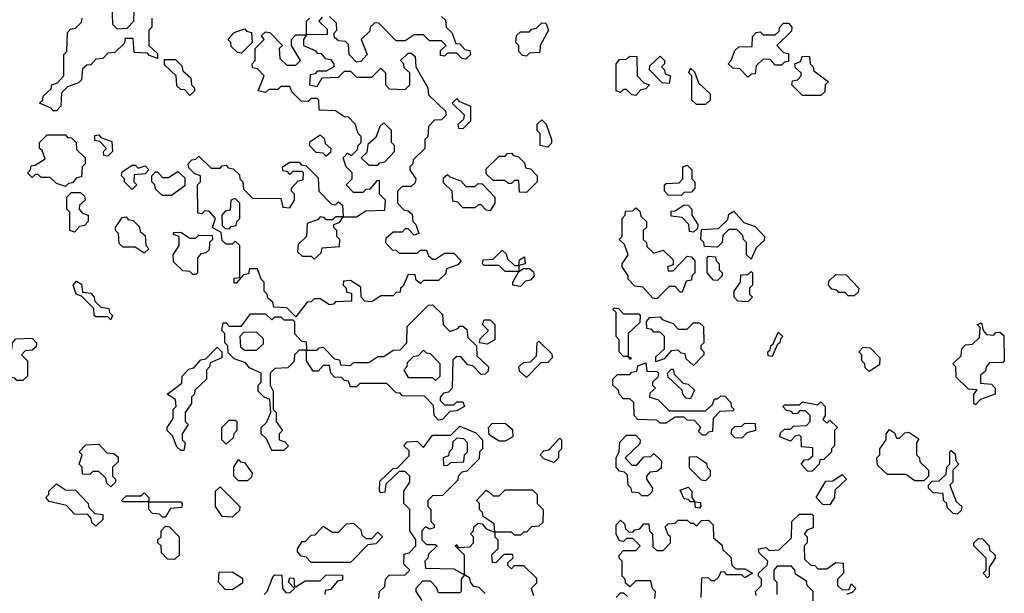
# Model space of a CAD drawing. Extents: x 2776963 to 2884430, y 684484 to 829250.
# Tile 247 of 256: x 2854054 to 2857300, y 814939 to 816830. Entities that reach past the tile are written whole.
import ezdxf

# ---------------------------------------------------------------- set-up
doc = ezdxf.new("R2010")
doc.units = 0

msp = doc.modelspace()

# ---------------------------------------------------------------- linework, layer by layer
at = {"layer": '0CON20XD'}
for points in [[(2854358.3, 816878.3), (2854360, 816815), (2854375, 816800), (2854408.3, 816801.7), (2854430, 816825), (2854431.7, 816858.3)], [(2854175, 816530), (2854165, 816530), (2854158.3, 816538.3), (2854120, 816555), (2854130, 816565), (2854131.7, 816578.3), (2854158.3, 816601.7), (2854160, 816615), (2854178.3, 816621.7), (2854200, 816645), (2854200, 816715), (2854210, 816725), (2854211.7, 816788.3), (2854221.7, 816798.3), (2854238.3, 816801.7), (2854258.3, 816821.7), (2854260, 816835)], [(2854490, 816835), (2854490, 816805), (2854480, 816795), (2854480, 816745), (2854508.3, 816718.3), (2854508.3, 816701.7), (2854481.7, 816711.7), (2854475, 816720), (2854431.7, 816721.7), (2854428.3, 816768.3), (2854401.7, 816768.3), (2854398.3, 816751.7), (2854368.3, 816721.7), (2854345, 816720), (2854328.3, 816701.7), (2854305, 816700), (2854288.3, 816681.7), (2854275, 816680), (2854261.7, 816668.3), (2854258.3, 816631.7), (2854248.3, 816621.7), (2854211.7, 816608.3), (2854191.7, 816588.3), (2854190, 816545), (2854175, 816530)], [(2854965, 815850), (2854935, 815880), (2854891.7, 815881.7), (2854888.3, 815898.3), (2854871.7, 815911.7), (2854870, 815925), (2854860, 815935), (2854860, 815965), (2854850, 815975), (2854838.3, 816008.3), (2854811.7, 816008.3), (2854808.3, 815991.7), (2854791.7, 815988.3), (2854768.3, 815961.7), (2854761.7, 815961.7), (2854761.7, 815978.3), (2854780, 815980), (2854780, 816085), (2854765, 816100), (2854755, 816090), (2854735, 816090), (2854721.7, 816101.7), (2854718.3, 816128.3), (2854690, 816145), (2854700, 816175), (2854678.3, 816198.3), (2854665, 816200), (2854655, 816190), (2854641.7, 816191.7), (2854640, 816285), (2854650, 816295), (2854650, 816315), (2854631.7, 816321.7), (2854611.7, 816341.7), (2854610, 816355), (2854621.7, 816368.3), (2854635, 816370), (2854645, 816380), (2854685, 816340), (2854715, 816340), (2854721.7, 816348.3), (2854735, 816350), (2854741.7, 816341.7), (2854758.3, 816338.3), (2854778.3, 816318.3), (2854780, 816305), (2854790, 816295), (2854791.7, 816271.7), (2854821.7, 816241.7), (2854915, 816240), (2854921.7, 816211.7), (2854945, 816210), (2854960, 816235), (2854960, 816255), (2854950, 816265), (2854950, 816275), (2854971.7, 816298.3), (2854988.3, 816301.7), (2854990, 816325), (2854985, 816330), (2854955, 816330), (2854945, 816320), (2854938.3, 816328.3), (2854921.7, 816331.7), (2854920, 816345), (2854945, 816360), (2854975, 816360), (2854981.7, 816351.7), (2854998.3, 816348.3), (2855038.3, 816308.3), (2855040, 816265), (2855081.7, 816221.7), (2855095, 816220), (2855105, 816230), (2855118.3, 816218.3), (2855120, 816180), (2855165, 816180), (2855195, 816200), (2855258.3, 816201.7), (2855260, 816235), (2855240, 816255), (2855240, 816300), (2855231.7, 816298.3), (2855208.3, 816271.7), (2855195, 816270), (2855185, 816260), (2855155, 816260), (2855130, 816285), (2855150, 816305), (2855150, 816325), (2855130, 816345), (2855120, 816375), (2855135, 816390), (2855148.3, 816381.7), (2855168.3, 816401.7), (2855170, 816415), (2855180, 816425), (2855180, 816445), (2855170, 816455), (2855160, 816485), (2855138.3, 816508.3), (2855125, 816510), (2855095, 816530), (2855041.7, 816531.7), (2855040, 816565), (2855035, 816570), (2855015, 816570), (2855005, 816560), (2854981.7, 816561.7), (2854951.7, 816591.7), (2854945, 816610), (2854915, 816610), (2854905, 816600), (2854875, 816600), (2854865, 816590), (2854840, 816595), (2854860, 816645), (2854838.3, 816668.3), (2854821.7, 816671.7), (2854820, 816685), (2854830, 816695), (2854830, 816735), (2854860, 816765), (2854851.7, 816778.3), (2854865, 816790), (2854878.3, 816788.3), (2854920, 816745), (2854910, 816735), (2854911.7, 816701.7), (2854935, 816680), (2854965, 816680), (2854980, 816695), (2854950, 816745), (2854950, 816765), (2854965, 816780), (2855000, 816780), (2855000, 816825), (2855010, 816835)], [(2855051.7, 816838.3), (2855040, 816825), (2855068.3, 816798.3), (2855068.3, 816781.7), (2855000, 816780), (2854990, 816765), (2854990, 816745), (2855028.3, 816728.3), (2855035, 816720), (2855048.3, 816718.3), (2855061.7, 816701.7), (2855078.3, 816698.3), (2855090, 816685), (2855090, 816675), (2855065, 816660), (2855035, 816660), (2855028.3, 816651.7), (2855011.7, 816648.3), (2855010, 816615), (2855035, 816610), (2855051.7, 816638.3), (2855105, 816640), (2855125, 816660), (2855145, 816660), (2855165, 816640), (2855215, 816640), (2855245, 816670), (2855260, 816655), (2855260, 816615), (2855271.7, 816601.7), (2855325, 816600), (2855340, 816615), (2855340, 816655), (2855321.7, 816671.7), (2855320, 816685), (2855310, 816695), (2855335, 816720), (2855345, 816720), (2855358.3, 816708.3), (2855360, 816675), (2855400, 816605), (2855401.7, 816581.7), (2855458.3, 816528.3), (2855460, 816515), (2855445, 816500), (2855421.7, 816498.3), (2855401.7, 816478.3), (2855400, 816445), (2855390, 816435), (2855390, 816405), (2855351.7, 816368.3), (2855350, 816355), (2855340, 816345), (2855340, 816335), (2855360, 816305), (2855358.3, 816291.7), (2855345, 816280), (2855315, 816280), (2855300, 816265), (2855300, 816225), (2855321.7, 816201.7), (2855335, 816200), (2855348.3, 816188.3), (2855350, 816165), (2855360, 816155), (2855370, 816125), (2855355, 816120), (2855335, 816140), (2855325, 816140), (2855315, 816130), (2855285, 816130), (2855261.7, 816108.3), (2855260, 816095), (2855281.7, 816071.7), (2855295, 816070), (2855305, 816060), (2855365, 816060), (2855375, 816070), (2855395, 816070), (2855401.7, 816051.7), (2855415, 816040), (2855425, 816040), (2855455, 816060), (2855485, 816060), (2855510, 816035), (2855498.3, 816021.7), (2855461.7, 816008.3), (2855458.3, 815991.7), (2855435, 815970), (2855385, 815970), (2855375, 815960), (2855361.7, 815971.7), (2855358.3, 815988.3), (2855335, 815990), (2855318.3, 815951.7), (2855310, 815945), (2855308.3, 815931.7), (2855295, 815930), (2855285, 815920), (2855245, 815920), (2855215, 815900), (2855191.7, 815901.7), (2855180, 815915), (2855178.3, 815948.3), (2855145, 815970), (2855121.7, 815968.3), (2855120, 815955), (2855130, 815945), (2855131.7, 815931.7), (2855148.3, 815928.3), (2855148.3, 815901.7), (2855095, 815900), (2855088.3, 815891.7), (2855075, 815890), (2855045, 815910), (2855025, 815910), (2855015, 815900), (2855001.7, 815898.3), (2854965, 815850)], [(2855445, 816840), (2855458.3, 816828.3), (2855460, 816805), (2855478.3, 816788.3), (2855491.7, 816751.7), (2855505, 816750), (2855521.7, 816731.7), (2855538.3, 816728.3), (2855540, 816715), (2855525, 816700), (2855511.7, 816701.7), (2855495, 816720), (2855465, 816720), (2855455, 816710), (2855441.7, 816711.7), (2855441.7, 816728.3), (2855460, 816745), (2855445, 816760), (2855405, 816760), (2855385, 816780), (2855355, 816780), (2855325, 816760), (2855295, 816760), (2855238.3, 816818.3), (2855225, 816820), (2855210, 816805), (2855208.3, 816791.7), (2855180, 816765), (2855200, 816715), (2855178.3, 816691.7), (2855165, 816690), (2855140, 816715), (2855138.3, 816748.3), (2855128.3, 816758.3), (2855105, 816760), (2855091.7, 816771.7), (2855090, 816785), (2855100, 816795), (2855098.3, 816818.3), (2855075, 816840)], [(2855725, 816710), (2855711.7, 816711.7), (2855700, 816725), (2855700, 816745), (2855690, 816755), (2855691.7, 816778.3), (2855705, 816790), (2855735, 816790), (2855741.7, 816798.3), (2855758.3, 816801.7), (2855775, 816820), (2855788.3, 816818.3), (2855797.5, 816795), (2855770, 816745), (2855768.3, 816721.7), (2855735, 816720), (2855725, 816710)], [(2856455, 816640), (2856428.3, 816668.3), (2856405, 816670), (2856390, 816685), (2856400, 816695), (2856411.7, 816728.3), (2856425, 816740), (2856468.3, 816741.7), (2856470, 816775), (2856481.7, 816788.3), (2856495, 816790), (2856505, 816780), (2856545, 816780), (2856558.3, 816791.7), (2856560, 816805), (2856571.7, 816818.3), (2856588.3, 816818.3), (2856600, 816805), (2856598.3, 816791.7), (2856550, 816745), (2856571.7, 816721.7), (2856588.3, 816718.3), (2856588.3, 816691.7), (2856575, 816690), (2856565, 816680), (2856545, 816680), (2856528.3, 816698.3), (2856505, 816700), (2856481.7, 816678.3), (2856478.3, 816651.7), (2856465, 816650), (2856455, 816640)], [(2854785, 816720), (2854771.7, 816721.7), (2854751.7, 816741.7), (2854750, 816755), (2854740, 816765), (2854761.7, 816788.3), (2854795, 816800), (2854801.7, 816791.7), (2854818.3, 816788.3), (2854820, 816755), (2854785, 816720)], [(2854615, 816580), (2854598.3, 816598.3), (2854585, 816600), (2854571.7, 816611.7), (2854570, 816645), (2854531.7, 816681.7), (2854531.7, 816698.3), (2854568.3, 816698.3), (2854588.3, 816678.3), (2854591.7, 816661.7), (2854618.3, 816638.3), (2854620, 816615), (2854630, 816605), (2854630, 816595), (2854615, 816580)], [(2856085, 816580), (2856071.7, 816581.7), (2856055, 816600), (2856045, 816600), (2856035, 816590), (2856020, 816595), (2856020, 816685), (2856031.7, 816698.3), (2856055, 816700), (2856065, 816710), (2856088.3, 816708.3), (2856090, 816645), (2856111.7, 816621.7), (2856130, 816615), (2856118.3, 816601.7), (2856101.7, 816598.3), (2856085, 816580)], [(2856195, 816620), (2856171.7, 816621.7), (2856130, 816665), (2856131.7, 816678.3), (2856165, 816710), (2856180, 816695), (2856180, 816685), (2856170, 816675), (2856180, 816665), (2856181.7, 816651.7), (2856200, 816645), (2856195, 816620)], [(2856695, 816580), (2856635, 816580), (2856600, 816615), (2856601.7, 816628.3), (2856618.3, 816631.7), (2856630, 816645), (2856630, 816655), (2856611.7, 816671.7), (2856610, 816685), (2856628.3, 816691.7), (2856635, 816710), (2856658.3, 816708.3), (2856660, 816685), (2856670, 816675), (2856671.7, 816661.7), (2856720, 816625), (2856710, 816615), (2856708.3, 816591.7), (2856695, 816580)], [(2856315, 816550), (2856285, 816550), (2856270, 816565), (2856270, 816645), (2856260, 816655), (2856265, 816670), (2856278.3, 816658.3), (2856291.7, 816621.7), (2856330, 816585), (2856330, 816565), (2856315, 816550)], [(2855515, 816470), (2855501.7, 816471.7), (2855500, 816485), (2855518.3, 816501.7), (2855520, 816515), (2855480, 816555), (2855495, 816570), (2855501.7, 816561.7), (2855540, 816545), (2855540, 816495), (2855515, 816470)], [(2855235, 816350), (2855241.7, 816358.3), (2855258.3, 816361.7), (2855290, 816395), (2855290, 816415), (2855280, 816425), (2855280, 816465), (2855255, 816490), (2855241.7, 816478.3), (2855228.3, 816441.7), (2855201.7, 816418.3), (2855198.3, 816391.7), (2855180, 816375), (2855205, 816350), (2855235, 816350)], [(2855795, 816410), (2855770, 816415), (2855770, 816455), (2855760, 816465), (2855760, 816485), (2855775, 816500), (2855790, 816485), (2855807.5, 816435), (2855807, 816423), (2855795, 816410)], [(2854205, 816280), (2854175, 816290), (2854155, 816310), (2854125, 816310), (2854115, 816320), (2854105, 816320), (2854095, 816310), (2854080, 816325), (2854090, 816335), (2854091.7, 816348.3), (2854105, 816350), (2854138.3, 816371.7), (2854128.3, 816398.3), (2854120, 816405), (2854120, 816425), (2854145, 816450), (2854205, 816450), (2854211.7, 816441.7), (2854225, 816440), (2854240, 816425), (2854241.7, 816401.7), (2854270, 816375), (2854270, 816355), (2854260, 816345), (2854258.3, 816311.7), (2854241.7, 816308.3), (2854228.3, 816291.7), (2854215, 816290), (2854205, 816280)], [(2854345, 816380), (2854331.7, 816381.7), (2854330, 816395), (2854340, 816405), (2854318.3, 816428.3), (2854301.7, 816431.7), (2854301.7, 816448.3), (2854315, 816450), (2854321.7, 816441.7), (2854358.3, 816428.3), (2854360, 816395), (2854345, 816380)], [(2855065, 816380), (2855055, 816390), (2855031.7, 816391.7), (2855010, 816415), (2855011.7, 816428.3), (2855045, 816450), (2855058.3, 816438.3), (2855061.7, 816421.7), (2855080, 816405), (2855078.3, 816391.7), (2855065, 816380)], [(2855725, 816260), (2855701.7, 816261.7), (2855700, 816300), (2855685, 816300), (2855675, 816290), (2855665, 816290), (2855655, 816300), (2855615, 816300), (2855591.7, 816321.7), (2855591.7, 816338.3), (2855635, 816380), (2855655, 816380), (2855661.7, 816388.3), (2855675, 816390), (2855681.7, 816381.7), (2855698.3, 816378.3), (2855718.3, 816358.3), (2855721.7, 816341.7), (2855738.3, 816338.3), (2855760, 816315), (2855760, 816295), (2855725, 816260)], [(2854425, 816270), (2854400, 816295), (2854400, 816305), (2854390, 816315), (2854391.7, 816328.3), (2854425, 816350), (2854435, 816350), (2854445, 816340), (2854468.3, 816348.3), (2854480, 816335), (2854468.3, 816321.7), (2854431.7, 816318.3), (2854430, 816295), (2854440, 816285), (2854425, 816270)], [(2854555, 816250), (2854525, 816250), (2854501.7, 816271.7), (2854500, 816285), (2854490, 816295), (2854490, 816315), (2854501.7, 816328.3), (2854508.3, 816328.3), (2854525, 816310), (2854545, 816310), (2854575, 816330), (2854598.3, 816308.3), (2854598.3, 816281.7), (2854555, 816250)], [(2856235, 816250), (2856191.7, 816251.7), (2856180, 816265), (2856180, 816285), (2856185, 816290), (2856228.3, 816291.7), (2856240, 816305), (2856240, 816345), (2856255, 816350), (2856270, 816335), (2856270, 816305), (2856280, 816295), (2856280, 816275), (2856268.3, 816261.7), (2856245, 816260), (2856235, 816250)], [(2855605, 816200), (2855591.7, 816201.7), (2855575, 816220), (2855565, 816220), (2855555, 816210), (2855515, 816210), (2855498.3, 816228.3), (2855481.7, 816231.7), (2855480, 816265), (2855451.7, 816291.7), (2855451.7, 816308.3), (2855465, 816320), (2855471.7, 816311.7), (2855508.3, 816298.3), (2855525, 816280), (2855555, 816280), (2855565, 816290), (2855578.3, 816288.3), (2855620, 816245), (2855620, 816225), (2855605, 816200)], [(2854235, 816130), (2854220, 816135), (2854220, 816195), (2854210, 816205), (2854210, 816245), (2854225, 816260), (2854255, 816260), (2854268.3, 816248.3), (2854270, 816235), (2854251.7, 816218.3), (2854250, 816205), (2854261.7, 816191.7), (2854280, 816185), (2854280, 816165), (2854268.3, 816151.7), (2854251.7, 816148.3), (2854235, 816130)], [(2854745, 816140), (2854751.7, 816148.3), (2854768.3, 816151.7), (2854770, 816165), (2854780, 816175), (2854780, 816225), (2854765, 816240), (2854750, 816235), (2854748.3, 816201.7), (2854731.7, 816198.3), (2854720, 816185), (2854721.7, 816151.7), (2854731.7, 816141.7), (2854745, 816140)], [(2856155, 815910), (2856141.7, 815911.7), (2856108.3, 815948.3), (2856081.7, 815951.7), (2856060, 815975), (2856060, 815985), (2856040, 816015), (2856040, 816025), (2856060, 816055), (2856048.3, 816088.3), (2856030, 816105), (2856040, 816115), (2856040, 816175), (2856050, 816185), (2856051.7, 816198.3), (2856075, 816200), (2856085, 816210), (2856098.3, 816198.3), (2856101.7, 816181.7), (2856120, 816165), (2856120, 816145), (2856110, 816135), (2856110, 816105), (2856120, 816095), (2856121.7, 816081.7), (2856145, 816060), (2856175, 816070), (2856208.3, 816038.3), (2856208.3, 816021.7), (2856190, 816015), (2856191.7, 816001.7), (2856208.3, 816001.7), (2856255, 816050), (2856268.3, 816048.3), (2856280, 816035), (2856280, 815995), (2856270, 815985), (2856268.3, 815971.7), (2856251.7, 815968.3), (2856238.3, 815931.7), (2856231.7, 815931.7), (2856215, 815950), (2856195, 815950), (2856155, 815910)], [(2856275, 816130), (2856261.7, 816131.7), (2856260, 816155), (2856238.3, 816178.3), (2856201.7, 816181.7), (2856201.7, 816198.3), (2856215, 816200), (2856245, 816220), (2856258.3, 816218.3), (2856270, 816205), (2856270, 816185), (2856290, 816155), (2856288.3, 816141.7), (2856275, 816130)], [(2856465, 816040), (2856450, 816055), (2856450, 816095), (2856440, 816105), (2856438.3, 816118.3), (2856418.3, 816138.3), (2856391.7, 816138.3), (2856371.7, 816118.3), (2856370, 816095), (2856355, 816080), (2856311.7, 816081.7), (2856310, 816095), (2856300, 816105), (2856301.7, 816138.3), (2856358.3, 816141.7), (2856388.3, 816171.7), (2856391.7, 816188.3), (2856408.3, 816198.3), (2856441.7, 816161.7), (2856478.3, 816148.3), (2856510, 816115), (2856508.3, 816101.7), (2856481.7, 816078.3), (2856465, 816040)], [(2854465, 816060), (2854435, 816080), (2854395, 816080), (2854381.7, 816091.7), (2854380, 816125), (2854370, 816135), (2854370, 816145), (2854391.7, 816178.3), (2854405, 816180), (2854411.7, 816171.7), (2854428.3, 816168.3), (2854448.3, 816148.3), (2854451.7, 816131.7), (2854468.3, 816118.3), (2854470, 816085), (2854480, 816075), (2854465, 816060)], [(2855025, 816040), (2855048.3, 816061.7), (2855051.7, 816078.3), (2855108.3, 816081.7), (2855110, 816105), (2855100, 816115), (2855100, 816135), (2855090, 816145), (2855090, 816155), (2855108.3, 816161.7), (2855120, 816180), (2855095, 816180), (2855085, 816170), (2855065, 816170), (2855058.3, 816178.3), (2855045, 816180), (2855038.3, 816171.7), (2855001.7, 816158.3), (2855000, 816115), (2854971.7, 816088.3), (2854970, 816065), (2854985, 816050), (2855015, 816050), (2855025, 816040)], [(2854635, 815990), (2854625, 815990), (2854615, 816000), (2854591.7, 816001.7), (2854561.7, 816031.7), (2854560, 816055), (2854580, 816085), (2854580, 816115), (2854561.7, 816121.7), (2854561.7, 816128.3), (2854585, 816130), (2854615, 816110), (2854635, 816110), (2854645, 816120), (2854688.3, 816118.3), (2854690, 816105), (2854680, 816095), (2854678.3, 816071.7), (2854668.3, 816061.7), (2854651.7, 816058.3), (2854640, 816045), (2854640, 815995), (2854635, 815990)], [(2855705, 815950), (2855680, 815955), (2855680, 815965), (2855700, 816000), (2855655, 816000), (2855635, 816020), (2855585, 816020), (2855580, 816025), (2855581.7, 816038.3), (2855615, 816040), (2855645, 816070), (2855658.3, 816058.3), (2855661.7, 816041.7), (2855685, 816020), (2855700, 816020), (2855701.7, 816038.3), (2855718.3, 816048.3), (2855720, 816025), (2855700, 816020), (2855700, 816000), (2855715, 816010), (2855735, 816010), (2855748.3, 815998.3), (2855750, 815985), (2855738.3, 815971.7), (2855721.7, 815968.3), (2855705, 815950)], [(2856355, 815970), (2856341.7, 815971.7), (2856320, 815995), (2856320, 816045), (2856325, 816050), (2856348.3, 816048.3), (2856350, 816035), (2856360, 816025), (2856360, 816005), (2856370, 815995), (2856370, 815985), (2856355, 815970)], [(2856455, 815900), (2856421.7, 815901.7), (2856410, 815915), (2856410, 815935), (2856430, 815965), (2856431.7, 815988.3), (2856455, 815990), (2856465, 816000), (2856470, 815995), (2856470, 815955), (2856460, 815945), (2856460, 815925), (2856470, 815915), (2856455, 815900)], [(2856805, 815920), (2856785, 815920), (2856775, 815930), (2856755, 815930), (2856748.3, 815938.3), (2856731.7, 815941.7), (2856720, 815955), (2856721.7, 815968.3), (2856745, 815990), (2856778.3, 815988.3), (2856820, 815945), (2856818.3, 815931.7), (2856805, 815920)], [(2854355, 815840), (2854345, 815850), (2854305, 815850), (2854300, 815855), (2854298.3, 815878.3), (2854258.3, 815918.3), (2854240, 815925), (2854230, 815955), (2854241.7, 815968.3), (2854258.3, 815958.3), (2854261.7, 815931.7), (2854288.3, 815928.3), (2854300, 815915), (2854301.7, 815901.7), (2854321.7, 815881.7), (2854348.3, 815878.3), (2854350, 815865), (2854360, 815855), (2854355, 815840)], [(2854925, 815410), (2854885, 815410), (2854868.3, 815448.3), (2854850, 815465), (2854850, 815485), (2854868.3, 815501.7), (2854882.5, 815535), (2854878.3, 815578.3), (2854860, 815585), (2854840, 815605), (2854840, 815625), (2854850, 815635), (2854850, 815665), (2854811.7, 815681.7), (2854798.3, 815698.3), (2854761.7, 815711.7), (2854741.7, 815731.7), (2854740, 815755), (2854730, 815765), (2854730, 815795), (2854720, 815805), (2854725, 815830), (2854735, 815830), (2854745, 815820), (2854785, 815820), (2854815, 815860), (2854865, 815860), (2854885, 815840), (2854895, 815850), (2854915, 815850), (2854925, 815840), (2854955, 815840), (2854960, 815835), (2854960, 815795), (2854981.7, 815771.7), (2854998.3, 815768.3), (2855000, 815740), (2855035, 815740), (2855041.7, 815748.3), (2855055, 815750), (2855091.7, 815711.7), (2855108.3, 815708.3), (2855111.7, 815691.7), (2855145, 815690), (2855155, 815700), (2855205, 815700), (2855235, 815720), (2855255, 815720), (2855285, 815740), (2855308.3, 815741.7), (2855330, 815765), (2855331.7, 815818.3), (2855401.7, 815888.3), (2855415, 815890), (2855448.3, 815858.3), (2855450, 815825), (2855471.7, 815801.7), (2855498.3, 815811.7), (2855505, 815820), (2855515, 815820), (2855528.3, 815808.3), (2855531.7, 815781.7), (2855560, 815755), (2855561.7, 815721.7), (2855600, 815685), (2855598.3, 815671.7), (2855588.3, 815661.7), (2855575, 815660), (2855548.3, 815688.3), (2855531.7, 815691.7), (2855508.3, 815718.3), (2855495, 815720), (2855481.7, 815708.3), (2855480, 815615), (2855468.3, 815601.7), (2855451.7, 815598.3), (2855440, 815585), (2855440, 815575), (2855455, 815560), (2855485, 815560), (2855495, 815570), (2855515, 815570), (2855520, 815555), (2855495, 815540), (2855471.7, 815538.3), (2855448.3, 815511.7), (2855435, 815510), (2855420, 815525), (2855418.3, 815558.3), (2855388.3, 815588.3), (2855315, 815590), (2855308.3, 815598.3), (2855295, 815600), (2855265, 815630), (2855175, 815630), (2855165, 815620), (2855145, 815620), (2855138.3, 815638.3), (2855125, 815640), (2855115, 815650), (2855091.7, 815651.7), (2855080, 815665), (2855075, 815690), (2855055, 815690), (2855038.3, 815671.7), (2855021.7, 815671.7), (2855000, 815705), (2855000, 815740), (2854975, 815740), (2854960, 815725), (2854958.3, 815701.7), (2854938.3, 815681.7), (2854895, 815680), (2854880, 815665), (2854880, 815625), (2854890, 815605), (2854890, 815545), (2854900, 815535), (2854900, 815505), (2854920, 815475), (2854910, 815465), (2854910, 815445), (2854928.3, 815438.3), (2854940, 815425), (2854925, 815410)], [(2856065, 815710), (2856060, 815720), (2856045, 815720), (2856030, 815735), (2856030, 815775), (2856020, 815785), (2856020, 815865), (2856010, 815875), (2856015, 815880), (2856028.3, 815878.3), (2856045, 815860), (2856095, 815860), (2856100, 815855), (2856098.3, 815831.7), (2856060, 815795), (2856060, 815720), (2856070, 815715), (2856065, 815710)], [(2856275, 815690), (2856251.7, 815711.7), (2856248.3, 815728.3), (2856235, 815730), (2856225, 815740), (2856201.7, 815738.3), (2856178.3, 815711.7), (2856151.7, 815701.7), (2856151.7, 815718.3), (2856180, 815745), (2856180, 815785), (2856165, 815800), (2856145, 815800), (2856138.3, 815808.3), (2856121.7, 815811.7), (2856120, 815835), (2856131.7, 815848.3), (2856165, 815850), (2856171.7, 815841.7), (2856208.3, 815828.3), (2856225, 815810), (2856255, 815810), (2856275, 815830), (2856295, 815830), (2856308.3, 815818.3), (2856310, 815765), (2856300, 815755), (2856300, 815745), (2856310, 815735), (2856310, 815725), (2856275, 815690)], [(2855595, 815760), (2855570, 815765), (2855571.7, 815778.3), (2855600, 815805), (2855580, 815825), (2855585, 815840), (2855605, 815840), (2855620, 815825), (2855620, 815775), (2855595, 815760)], [(2857205, 815560), (2857200, 815565), (2857200, 815595), (2857210, 815610), (2857181.7, 815611.7), (2857141.7, 815651.7), (2857140, 815685), (2857130, 815695), (2857158.3, 815721.7), (2857160, 815745), (2857171.7, 815758.3), (2857195, 815760), (2857218.3, 815781.7), (2857220, 815815), (2857210, 815825), (2857225, 815830), (2857230, 815805), (2857241.7, 815791.7), (2857265, 815790), (2857271.7, 815798.3), (2857285, 815800), (2857298.3, 815788.3), (2857300, 815705), (2857295, 815700), (2857251.7, 815698.3), (2857240, 815685), (2857238.3, 815671.7), (2857221.7, 815658.3), (2857221.7, 815631.7), (2857258.3, 815628.3), (2857270, 815615), (2857270, 815595), (2857221.7, 815578.3), (2857205, 815560)], [(2854065, 815640), (2854045, 815640), (2854038.3, 815648.3), (2854021.7, 815651.7), (2853971.7, 815701.7), (2853970, 815715), (2853975, 815720), (2854008.3, 815721.7), (2854028.3, 815741.7), (2854030, 815765), (2854041.7, 815778.3), (2854095, 815780), (2854110, 815765), (2854108.3, 815751.7), (2854095, 815740), (2854071.7, 815738.3), (2854060, 815725), (2854080, 815705), (2854080, 815655), (2854065, 815640)], [(2854835, 815740), (2854858.3, 815761.7), (2854858.3, 815778.3), (2854835, 815800), (2854791.7, 815798.3), (2854780, 815785), (2854781.7, 815751.7), (2854795, 815740), (2854835, 815740)], [(2856535, 815720), (2856521.7, 815721.7), (2856520, 815735), (2856528.3, 815741.7), (2856530, 815755), (2856538.3, 815761.7), (2856555, 815800), (2856570, 815785), (2856561.7, 815778.3), (2856560, 815765), (2856551.7, 815758.3), (2856535, 815720)], [(2854595, 815410), (2854585, 815410), (2854571.7, 815421.7), (2854558.3, 815458.3), (2854540, 815475), (2854540, 815485), (2854560, 815515), (2854560, 815545), (2854570, 815555), (2854568.3, 815578.3), (2854540, 815595), (2854588.3, 815631.7), (2854590, 815655), (2854611.7, 815678.3), (2854628.3, 815681.7), (2854651.7, 815708.3), (2854668.3, 815711.7), (2854705, 815750), (2854720, 815735), (2854720, 815715), (2854681.7, 815698.3), (2854680, 815685), (2854670, 815675), (2854670, 815645), (2854631.7, 815608.3), (2854630, 815595), (2854620, 815585), (2854620, 815565), (2854600, 815535), (2854600, 815505), (2854610, 815495), (2854590, 815465), (2854590, 815445), (2854600, 815435), (2854595, 815410)], [(2855725, 815650), (2855701.7, 815671.7), (2855700, 815685), (2855715, 815700), (2855738.3, 815701.7), (2855758.3, 815721.7), (2855760, 815765), (2855765, 815770), (2855808.3, 815728.3), (2855810, 815715), (2855795, 815700), (2855771.7, 815698.3), (2855725, 815650)], [(2856855, 815670), (2856841.7, 815681.7), (2856840, 815695), (2856830, 815705), (2856830, 815725), (2856820, 815735), (2856835, 815750), (2856858.3, 815748.3), (2856890, 815715), (2856888.3, 815691.7), (2856855, 815670)], [(2855425, 815640), (2855440, 815655), (2855440, 815695), (2855408.3, 815728.3), (2855395, 815730), (2855385, 815740), (2855368.3, 815721.7), (2855351.7, 815718.3), (2855331.7, 815698.3), (2855330, 815685), (2855320, 815675), (2855335, 815650), (2855415, 815650), (2855425, 815640)], [(2856315, 815460), (2856305, 815460), (2856291.7, 815471.7), (2856300, 815485), (2856278.3, 815508.3), (2856255, 815510), (2856245, 815520), (2856215, 815520), (2856185, 815500), (2856165, 815500), (2856155, 815510), (2856091.7, 815511.7), (2856080, 815525), (2856078.3, 815568.3), (2856065, 815580), (2856045, 815580), (2856030, 815595), (2856028.3, 815608.3), (2856010, 815625), (2856010, 815645), (2856025, 815660), (2856065, 815660), (2856071.7, 815668.3), (2856088.3, 815671.7), (2856091.7, 815688.3), (2856118.3, 815698.3), (2856121.7, 815671.7), (2856155, 815670), (2856160, 815665), (2856158.3, 815651.7), (2856140, 815635), (2856140, 815625), (2856150, 815615), (2856131.7, 815598.3), (2856130, 815585), (2856158.3, 815578.3), (2856195, 815540), (2856315, 815540), (2856338.3, 815561.7), (2856345, 815580), (2856355, 815580), (2856365, 815590), (2856378.3, 815588.3), (2856398.3, 815568.3), (2856400, 815555), (2856410, 815545), (2856405, 815540), (2856361.7, 815538.3), (2856340, 815515), (2856338.3, 815471.7), (2856325, 815470), (2856315, 815460)], [(2856265, 815580), (2856251.7, 815581.7), (2856240, 815595), (2856238.3, 815608.3), (2856191.7, 815651.7), (2856190, 815665), (2856201.7, 815678.3), (2856208.3, 815678.3), (2856211.7, 815661.7), (2856241.7, 815631.7), (2856258.3, 815628.3), (2856278.3, 815608.3), (2856265, 815580)], [(2856665, 815340), (2856651.7, 815341.7), (2856630, 815365), (2856641.7, 815378.3), (2856655, 815380), (2856668.3, 815391.7), (2856668.3, 815418.3), (2856631.7, 815421.7), (2856630, 815455), (2856625, 815460), (2856611.7, 815458.3), (2856595, 815440), (2856560, 815455), (2856561.7, 815468.3), (2856575, 815480), (2856595, 815480), (2856605, 815490), (2856648.3, 815491.7), (2856660, 815505), (2856660, 815525), (2856645, 815540), (2856625, 815540), (2856618.3, 815531.7), (2856605, 815530), (2856598.3, 815538.3), (2856581.7, 815541.7), (2856570, 815555), (2856575, 815560), (2856625, 815560), (2856635, 815570), (2856685, 815560), (2856695, 815570), (2856710, 815555), (2856710, 815525), (2856701.7, 815511.7), (2856715, 815500), (2856725, 815510), (2856750, 815485), (2856740, 815475), (2856740, 815425), (2856730, 815415), (2856730, 815405), (2856705, 815380), (2856691.7, 815378.3), (2856690, 815365), (2856665, 815340)], [(2854735, 815430), (2854720, 815445), (2854720, 815485), (2854745, 815510), (2854765, 815510), (2854770, 815505), (2854770, 815475), (2854760, 815465), (2854758.3, 815451.7), (2854735, 815430)], [(2855238.3, 814921.7), (2855240, 814945), (2855258.3, 814961.7), (2855260, 814985), (2855271.7, 814998.3), (2855325, 815000), (2855340, 815015), (2855320, 815035), (2855321.7, 815068.3), (2855338.3, 815071.7), (2855360, 815095), (2855360, 815115), (2855340, 815145), (2855340, 815215), (2855320, 815235), (2855320, 815275), (2855340, 815305), (2855340, 815325), (2855325, 815340), (2855305, 815340), (2855261.7, 815298.3), (2855258.3, 815271.7), (2855245, 815270), (2855240, 815275), (2855241.7, 815308.3), (2855285, 815350), (2855298.3, 815351.7), (2855338.3, 815391.7), (2855338.3, 815408.3), (2855320, 815425), (2855331.7, 815438.3), (2855365, 815440), (2855385, 815420), (2855415, 815460), (2855475, 815460), (2855505, 815490), (2855558.3, 815468.3), (2855580, 815445), (2855580, 815415), (2855570, 815405), (2855568.3, 815381.7), (2855528.3, 815341.7), (2855511.7, 815338.3), (2855500, 815325), (2855498.3, 815311.7), (2855448.3, 815261.7), (2855415, 815260), (2855400, 815245), (2855400, 815225), (2855410, 815215), (2855410, 815175), (2855420, 815165), (2855420, 815155), (2855405, 815150), (2855391.7, 815158.3), (2855380, 815145), (2855380, 815115), (2855395, 815100), (2855425, 815100), (2855430, 815095), (2855401.7, 815068.3), (2855400, 815055), (2855390, 815045), (2855391.7, 815021.7), (2855485, 815020), (2855520, 815000), (2855520, 815065), (2855490, 815095), (2855495, 815100), (2855500, 815090), (2855538.3, 815091.7), (2855550, 815105), (2855550, 815125), (2855540, 815135), (2855550, 815145), (2855551.7, 815158.3), (2855565, 815170), (2855578.3, 815168.3), (2855591.7, 815151.7), (2855620, 815140), (2855618.3, 815168.3), (2855581.7, 815191.7), (2855580, 815205), (2855570, 815215), (2855570, 815235), (2855560, 815245), (2855591.7, 815278.3), (2855601.7, 815271.7), (2855615, 815260), (2855635, 815260), (2855655, 815280), (2855745, 815280), (2855760, 815265), (2855760, 815235), (2855780, 815215), (2855778.3, 815171.7), (2855765, 815160), (2855741.7, 815158.3), (2855725, 815140), (2855715, 815140), (2855705, 815130), (2855685, 815130), (2855675, 815140), (2855620, 815140), (2855620, 815125), (2855630, 815115), (2855630, 815085), (2855610, 815065), (2855611.7, 815041.7), (2855625, 815040), (2855651.7, 815068.3), (2855678.3, 815068.3), (2855680, 815055), (2855661.7, 815038.3), (2855661.7, 815031.7), (2855675, 815020), (2855685, 815030), (2855715, 815030), (2855758.3, 814988.3), (2855758.3, 814971.7), (2855740, 814955), (2855748.3, 814931.7)], [(2855655, 815440), (2855635, 815440), (2855601.7, 815461.7), (2855600, 815485), (2855611.7, 815498.3), (2855655, 815500), (2855678.3, 815478.3), (2855680, 815455), (2855655, 815440)], [(2856435, 815450), (2856411.7, 815451.7), (2856400, 815465), (2856401.7, 815478.3), (2856411.7, 815488.3), (2856435, 815490), (2856445, 815500), (2856478.3, 815498.3), (2856480, 815475), (2856451.7, 815468.3), (2856435, 815450)], [(2856125, 815260), (2856105, 815260), (2856095, 815270), (2856071.7, 815271.7), (2856070, 815285), (2856060, 815295), (2856058.3, 815328.3), (2856048.3, 815338.3), (2856031.7, 815341.7), (2856020, 815355), (2856020, 815385), (2856030, 815405), (2856033, 815437), (2856055, 815460), (2856085, 815460), (2856100, 815445), (2856098.3, 815431.7), (2856050, 815385), (2856071.7, 815361.7), (2856088.3, 815361.7), (2856111.7, 815388.3), (2856135, 815390), (2856145, 815400), (2856170, 815375), (2856168.3, 815351.7), (2856155, 815340), (2856131.7, 815338.3), (2856120, 815325), (2856120, 815315), (2856140, 815285), (2856138.3, 815271.7), (2856125, 815260)], [(2857035, 815310), (2857005, 815310), (2856975, 815330), (2856915, 815330), (2856881.7, 815361.7), (2856880, 815385), (2856890, 815395), (2856890, 815415), (2856910, 815445), (2856910, 815465), (2856921.7, 815478.3), (2856938.3, 815468.3), (2856945, 815450), (2856955, 815450), (2856971.7, 815468.3), (2856985, 815470), (2857018.3, 815448.3), (2857010, 815435), (2857010, 815395), (2857020, 815385), (2857021.7, 815371.7), (2857050, 815345), (2857050, 815325), (2857035, 815310)], [(2854355, 815290), (2854341.7, 815301.7), (2854338.3, 815318.3), (2854315, 815340), (2854295, 815340), (2854285, 815330), (2854261.7, 815331.7), (2854260, 815355), (2854250, 815365), (2854260, 815395), (2854250, 815405), (2854271.7, 815428.3), (2854315, 815430), (2854341.7, 815401.7), (2854365, 815400), (2854378.3, 815388.3), (2854378.3, 815371.7), (2854360, 815355), (2854360, 815325), (2854370, 815315), (2854370, 815305), (2854355, 815290)], [(2855465, 815360), (2855475, 815370), (2855518.3, 815371.7), (2855520, 815395), (2855530, 815405), (2855530, 815435), (2855518.3, 815448.3), (2855495, 815450), (2855481.7, 815438.3), (2855480, 815415), (2855470, 815405), (2855468.3, 815391.7), (2855450, 815385), (2855451.7, 815361.7), (2855465, 815360)], [(2855815, 815370), (2855781.7, 815381.7), (2855770, 815395), (2855781.7, 815408.3), (2855798.3, 815411.7), (2855835, 815450), (2855840, 815445), (2855840, 815415), (2855830, 815405), (2855830, 815385), (2855815, 815370)], [(2856315, 815310), (2856301.7, 815311.7), (2856261.7, 815351.7), (2856261.7, 815388.3), (2856285, 815390), (2856318.3, 815368.3), (2856320, 815355), (2856330, 815345), (2856330, 815325), (2856315, 815310)], [(2857145, 815200), (2857131.7, 815201.7), (2857111.7, 815221.7), (2857110, 815235), (2857100, 815245), (2857098.3, 815268.3), (2857065, 815270), (2857050, 815285), (2857050, 815295), (2857061.7, 815308.3), (2857085, 815310), (2857108.3, 815331.7), (2857110, 815355), (2857120, 815365), (2857120, 815405), (2857125, 815410), (2857138.3, 815398.3), (2857140, 815375), (2857150, 815365), (2857130, 815345), (2857130, 815305), (2857120, 815295), (2857141.7, 815241.7), (2857160, 815225), (2857158.3, 815211.7), (2857145, 815200)], [(2854805, 815310), (2854775, 815310), (2854760, 815325), (2854760, 815355), (2854775, 815380), (2854781.7, 815371.7), (2854795, 815370), (2854820, 815335), (2854818.3, 815321.7), (2854805, 815310)], [(2856725, 815230), (2856701.7, 815231.7), (2856680, 815255), (2856711.7, 815308.3), (2856735, 815310), (2856765, 815330), (2856780, 815315), (2856741.7, 815278.3), (2856740, 815255), (2856725, 815230)], [(2854305, 815160), (2854291.7, 815171.7), (2854290, 815185), (2854278.3, 815198.3), (2854235, 815200), (2854208.3, 815228.3), (2854151.7, 815241.7), (2854140, 815255), (2854150, 815265), (2854150, 815275), (2854175, 815300), (2854205, 815280), (2854238.3, 815278.3), (2854280, 815235), (2854281.7, 815221.7), (2854301.7, 815201.7), (2854328.3, 815198.3), (2854328.3, 815181.7), (2854305, 815160)], [(2854755, 815190), (2854721.7, 815191.7), (2854700, 815225), (2854700, 815275), (2854715, 815290), (2854780, 815225), (2854778.3, 815211.7), (2854755, 815190)], [(2854535, 815190), (2854525, 815190), (2854515, 815200), (2854491.7, 815201.7), (2854480, 815215), (2854480, 815240), (2854395, 815240), (2854390, 815245), (2854405, 815260), (2854455, 815260), (2854465, 815270), (2854480, 815255), (2854480, 815240), (2854585, 815240), (2854590, 815235), (2854588.3, 815221.7), (2854551.7, 815218.3), (2854535, 815190)], [(2856295, 815220), (2856281.7, 815221.7), (2856280, 815240), (2856265, 815240), (2856258.3, 815248.3), (2856245, 815250), (2856231.7, 815278.3), (2856258.3, 815288.3), (2856270, 815275), (2856270, 815255), (2856280, 815240), (2856298.3, 815238.3), (2856300, 815225), (2856295, 815220)], [(2856481.7, 814931.7), (2856480, 814945), (2856500, 814965), (2856500, 814985), (2856490, 814995), (2856490, 815005), (2856518.3, 815031.7), (2856520, 815045), (2856491.7, 815071.7), (2856490, 815085), (2856515, 815090), (2856525, 815080), (2856558.3, 815081.7), (2856598.3, 815121.7), (2856600, 815175), (2856625, 815200), (2856665, 815200), (2856670, 815195), (2856670, 815155), (2856651.7, 815148.3), (2856640, 815135), (2856650, 815125), (2856650, 815105), (2856640, 815095), (2856641.7, 815051.7), (2856661.7, 815031.7), (2856675, 815030), (2856685, 815020), (2856715, 815020), (2856745, 815040), (2856768.3, 815038.3), (2856770, 815005), (2856750, 814985), (2856750, 814965), (2856765, 814950), (2856788.3, 814951.7), (2856795, 814970), (2856810, 814955), (2856798.3, 814941.7), (2856780, 814935)], [(2854565, 815050), (2854541.7, 815051.7), (2854521.7, 815071.7), (2854520, 815095), (2854510, 815105), (2854510, 815115), (2854520, 815125), (2854520, 815145), (2854535, 815160), (2854548.3, 815158.3), (2854580, 815125), (2854580, 815065), (2854565, 815050)], [(2855145, 815040), (2855015, 815040), (2854998.3, 815058.3), (2854981.7, 815061.7), (2854970, 815075), (2854970, 815085), (2854985, 815110), (2854995, 815110), (2855015, 815130), (2855028.3, 815131.7), (2855055, 815160), (2855085, 815140), (2855105, 815140), (2855131.7, 815168.3), (2855155, 815170), (2855178.3, 815148.3), (2855181.7, 815131.7), (2855195, 815120), (2855215, 815120), (2855235, 815140), (2855250, 815125), (2855228.3, 815101.7), (2855201.7, 815098.3), (2855145, 815040)], [(2856148.3, 814921.7), (2856150, 814945), (2856140, 814955), (2856135, 814980), (2856085, 814980), (2856065, 814960), (2856051.7, 814971.7), (2856050, 814985), (2856040, 814995), (2856040, 815045), (2856030, 815055), (2856030, 815065), (2856045, 815080), (2856085, 815080), (2856100, 815095), (2856075, 815120), (2856055, 815120), (2856045, 815110), (2856031.7, 815111.7), (2856020, 815135), (2856020, 815165), (2856035, 815180), (2856048.3, 815168.3), (2856051.7, 815151.7), (2856061.7, 815141.7), (2856075, 815140), (2856081.7, 815148.3), (2856098.3, 815151.7), (2856111.7, 815168.3), (2856128.3, 815168.3), (2856130, 815145), (2856140, 815135), (2856141.7, 815091.7), (2856155, 815080), (2856175, 815080), (2856200, 815105), (2856200, 815125), (2856191.7, 815131.7), (2856181.7, 815158.3), (2856191.7, 815168.3), (2856215, 815170), (2856225, 815180), (2856255, 815180), (2856265, 815170), (2856275, 815170), (2856285, 815160), (2856301.7, 815178.3), (2856325, 815180), (2856340, 815165), (2856341.7, 815121.7), (2856368.3, 815098.3), (2856371.7, 815081.7), (2856398.3, 815058.3), (2856401.7, 815031.7), (2856415, 815020), (2856445, 815020), (2856470, 815005), (2856445, 814990), (2856435, 815000), (2856385, 815000), (2856378.3, 815008.3), (2856365, 815010), (2856358.3, 814991.7), (2856345, 814980), (2856335, 814980), (2856325, 814990), (2856301.7, 814988.3), (2856300, 814925)], [(2857245, 814990), (2857230, 815005), (2857240, 815015), (2857240, 815055), (2857200, 815095), (2857200, 815105), (2857215, 815120), (2857228.3, 815118.3), (2857250, 815095), (2857251.7, 815081.7), (2857270, 815065), (2857270, 815055), (2857250, 815025), (2857250, 814995), (2857245, 814990)], [(2854755, 814950), (2854731.7, 814951.7), (2854710, 814975), (2854711.7, 815008.3), (2854755, 815010), (2854788.3, 814988.3), (2854788.3, 814971.7), (2854755, 814950)], [(2854860, 814935), (2854870, 814945), (2854890, 814995), (2854895, 815000), (2854918.3, 814998.3), (2854920, 814955), (2854931.7, 814941.7), (2854945, 814940), (2854960, 814955), (2854940, 814975), (2854945, 814990), (2854958.3, 814988.3), (2854960, 814960), (2854965, 814960), (2854995, 814980), (2855045, 814980), (2855065, 815000), (2855118.3, 814998.3), (2855118.3, 814981.7), (2855101.7, 814978.3), (2855078.3, 814951.7), (2855061.7, 814948.3), (2855060, 814935)], [(2855588.3, 814938.3), (2855568.3, 814958.3), (2855551.7, 814961.7), (2855540, 814975), (2855538.3, 814988.3), (2855520, 815000), (2855510, 814985), (2855510, 814945), (2855505, 814940), (2855435, 814940), (2855428.3, 814958.3), (2855408.3, 814978.3), (2855381.7, 814978.3), (2855360, 814955), (2855360, 814945), (2855380, 814915)], [(2856670, 814895), (2856670, 814945), (2856650, 814965), (2856648.3, 814978.3), (2856611.7, 815001.7), (2856610, 815015), (2856598.3, 815028.3), (2856551.7, 815028.3), (2856540, 815015), (2856540, 814985), (2856550, 814975), (2856550, 814935)], [(2856020, 814925), (2856035, 814940), (2856045, 814940), (2856058.3, 814928.3)]]:
    msp.add_lwpolyline(points, dxfattribs=at)

doc.saveas('drawing.dxf')
